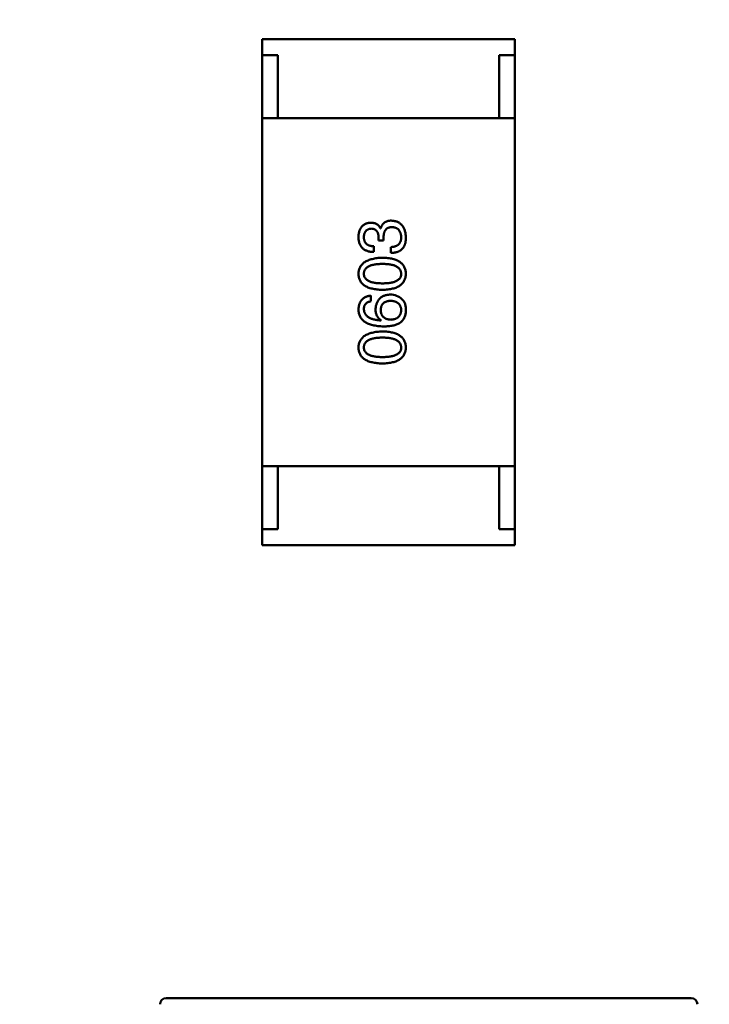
# Model space of a CAD drawing. Header units: millimetres. Extents: x 37 to 395, y 164 to 266.
# Tile 27 of 47: x 339.98 to 342.16, y 210.32 to 213.43. Entities that reach past the tile are written whole.
import ezdxf

# ---------------------------------------------------------------- set-up
doc = ezdxf.new("R2010")
doc.units = ezdxf.units.MM
doc.header["$LTSCALE"] = 0.75
doc.layers.add('Visible', color=7, linetype='Continuous', lineweight=50)
doc.layers.add('尺寸标注', color=3, linetype='Continuous', lineweight=25)
doc.styles.get("Standard").update_dxf_attribs({"font": 'arial.ttf'})
doc.dimstyles.new('Dim-ISO-25', dxfattribs={"dimtxt": 3.5, "dimasz": 3.5, "dimexe": 2.1, "dimexo": 2.1, "dimgap": 1.4, "dimtad": 1, "dimzin": 12, "dimdsep": 46, "dimtxsty": 'Standard', "dimcen": 0, "dimazin": 3, "dimtp": 0.1, "dimtm": 0.1, "dimtfac": 0.714286, "dimtmove": 0, "dimatfit": 3, "dimfxl": 1, "dimtzin": 12, "dimarcsym": 0})

# ---------------------------------------------------------------- blocks, each defined once
blk = doc.blocks.new('*D20')
at = {"layer": 'Defpoints', "color": 0, "transparency": 16777216}
for p in [(318.6376, 220.4329), (358.784, 187.735), (392.6929, 187.735)]:
    blk.add_point(p, dxfattribs=at)
at = {"layer": '尺寸标注', "color": 0, "lineweight": -2, "transparency": 16777216}
for p, q in [((320.7376, 220.4329), (394.7929, 220.4329)), ((392.6929, 216.9329), (392.6929, 191.235)), ((360.884, 187.735), (394.7929, 187.735))]:
    blk.add_line(p, q, dxfattribs=at)
at = {"layer": '尺寸标注', "color": 0, "transparency": 16777216}
for points in [[(392.1096, 216.9329), (393.2763, 216.9329), (392.6929, 220.4329)], [(392.1096, 191.235), (393.2763, 191.235), (392.6929, 187.735)]]:
    blk.add_solid(points, dxfattribs=at)
at = {"layer": '尺寸标注', "color": 0, "transparency": 16777216, "insert": (390.0156, 204.0839), "char_height": 2.5, "attachment_point": 5, "rotation": 90}
blk.add_mtext('32.7', dxfattribs=at)

msp = doc.modelspace()

# ---------------------------------------------------------------- linework, layer by layer
at = {"layer": 'Visible'}
for p, q in [((340.7499, 213.3722), (341.5499, 213.3722)), ((340.7499, 213.3222), (340.7499, 213.3722)), ((341.5499, 213.3222), (341.5499, 213.3722)), ((340.7999, 213.3222), (340.7499, 213.3222)), ((340.7499, 213.1222), (340.7499, 213.3222)), ((340.7999, 213.1222), (340.7999, 213.3222)), ((341.4999, 213.3222), (341.4999, 213.1222)), ((341.5499, 213.3222), (341.4999, 213.3222)), ((341.5499, 213.1222), (341.5499, 213.3222)), ((341.5499, 213.1222), (340.7499, 213.1222)), ((340.7499, 212.0222), (340.7499, 213.1222)), ((340.7999, 213.1222), (341.4999, 213.1222)), ((341.5499, 213.1222), (341.5499, 212.0222)), ((341.1252, 212.774), (341.1244, 212.774)), ((341.1187, 212.7453), (341.1187, 212.7355)), ((341.1187, 212.7355), (341.1343, 212.7355)), ((341.1343, 212.7355), (341.1343, 212.7445)), ((341.1031, 212.6994), (341.1031, 212.7174)), ((341.1572, 212.715), (341.1572, 212.6961)), ((341.0941, 212.5433), (341.0941, 212.5613)), ((341.1269, 212.4835), (341.1261, 212.4826)), ((341.5499, 212.0222), (340.7499, 212.0222)), ((340.7499, 212.0222), (340.7499, 211.8222)), ((340.7999, 212.0222), (341.4999, 212.0222)), ((340.7999, 212.0222), (340.7999, 211.8222)), ((341.4999, 211.8222), (341.4999, 212.0222)), ((341.5499, 212.0222), (341.5499, 211.8222)), ((340.7499, 211.8222), (340.7499, 211.7722)), ((340.7999, 211.8222), (340.7499, 211.8222)), ((341.5499, 211.8222), (341.4999, 211.8222)), ((341.5499, 211.8222), (341.5499, 211.7722)), ((340.7499, 211.7722), (341.5499, 211.7722)), ((340.447, 210.3389), (340.4467, 210.3389)), ((342.107, 210.3389), (340.447, 210.3389)), ((342.1073, 210.3389), (342.107, 210.3389))]:
    msp.add_line(p, q, dxfattribs=at)
msp.add_arc((341.1562, 212.5127), 0.0519, 45.691, 90.7052, dxfattribs=at)
at = {"layer": 'Visible', "extrusion": (0, 0, -1)}
for centre, start, end in [((-340.447, 210.3189), 0.864, 89.136), ((-342.107, 210.3189), 90.864, 179.136)]:
    msp.add_arc(centre, 0.02, start, end, dxfattribs=at)
at = {"layer": 'Visible'}
for points, knots in [([(341.0933, 212.792), (341.0918, 212.7919), (341.0889, 212.7916), (341.0846, 212.7908), (341.0807, 212.7898), (341.077, 212.7884), (341.0736, 212.7866), (341.0705, 212.7846), (341.0677, 212.7822), (341.0651, 212.7795), (341.0628, 212.7766), (341.0609, 212.7732), (341.0591, 212.7696), (341.0577, 212.7657), (341.0565, 212.7614), (341.0557, 212.7569), (341.055, 212.752), (341.0548, 212.7487), (341.0547, 212.7469)], [0, 0, 0, 0, 0.067521, 0.132139, 0.193339, 0.252064, 0.309083, 0.364848, 0.420021, 0.475612, 0.532002, 0.589602, 0.649896, 0.712634, 0.778603, 0.848416, 0.922155, 1, 1, 1, 1]), ([(341.1244, 212.774), (341.1237, 212.7754), (341.1223, 212.7782), (341.1195, 212.7819), (341.1163, 212.7851), (341.1126, 212.7877), (341.1084, 212.7896), (341.1037, 212.791), (341.0987, 212.7919), (341.0951, 212.792), (341.0933, 212.792)], [0, 0, 0, 0, 0.125227, 0.244792, 0.361427, 0.478215, 0.59667, 0.722058, 0.856314, 1, 1, 1, 1]), ([(341.1588, 212.7986), (341.1578, 212.7986), (341.1557, 212.7985), (341.1526, 212.7982), (341.1497, 212.7978), (341.1469, 212.7971), (341.1443, 212.7962), (341.1418, 212.7952), (341.1395, 212.7939), (341.1373, 212.7925), (341.1353, 212.7908), (341.1334, 212.789), (341.1317, 212.7869), (341.13, 212.7847), (341.1286, 212.7823), (341.1273, 212.7797), (341.1262, 212.7769), (341.1256, 212.775), (341.1252, 212.774)], [0, 0, 0, 0, 0.071215, 0.138707, 0.20396, 0.266995, 0.327734, 0.387609, 0.445602, 0.503345, 0.561136, 0.618597, 0.677672, 0.738255, 0.799989, 0.863961, 0.930555, 1, 1, 1, 1]), ([(341.2047, 212.7453), (341.2046, 212.7474), (341.2045, 212.7514), (341.2038, 212.7572), (341.2027, 212.7626), (341.2013, 212.7676), (341.1997, 212.7723), (341.1976, 212.7766), (341.1952, 212.7805), (341.1925, 212.7841), (341.1895, 212.7872), (341.1861, 212.79), (341.1824, 212.7924), (341.1783, 212.7944), (341.1739, 212.7961), (341.1692, 212.7973), (341.1641, 212.7982), (341.1606, 212.7984), (341.1588, 212.7986)], [0, 0, 0, 0, 0.078078, 0.151942, 0.221594, 0.28726, 0.350176, 0.409768, 0.467648, 0.523784, 0.578904, 0.634014, 0.689819, 0.746826, 0.805875, 0.867063, 0.931764, 1, 1, 1, 1]), ([(341.072, 212.7461), (341.072, 212.7472), (341.0721, 212.7492), (341.0725, 212.7521), (341.073, 212.7548), (341.0736, 212.7573), (341.0745, 212.7597), (341.0755, 212.7618), (341.0767, 212.7638), (341.0781, 212.7656), (341.0796, 212.7672), (341.0813, 212.7686), (341.0831, 212.7699), (341.0852, 212.7709), (341.0874, 212.7718), (341.0897, 212.7724), (341.0923, 212.7729), (341.094, 212.7731), (341.0949, 212.7732)], [0, 0, 0, 0, 0.078051, 0.151197, 0.220412, 0.286742, 0.34933, 0.409464, 0.467368, 0.52298, 0.578639, 0.633998, 0.690142, 0.746855, 0.805868, 0.867776, 0.932345, 1, 1, 1, 1]), ([(341.0949, 212.7732), (341.0967, 212.7731), (341.0986, 212.7729), (341.1034, 212.7719), (341.1053, 212.7711), (341.1081, 212.7696), (341.1103, 212.7682), (341.1142, 212.7636), (341.1154, 212.7612), (341.1183, 212.754), (341.1186, 212.7478), (341.1187, 212.7453)], [0.000001, 0.000001, 0.000001, 0.000001, 0.000529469, 0.000529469, 0.001127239, 0.001127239, 0.001835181, 0.001835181, 0.002488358, 0.002488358, 0.00458577, 0.00458577, 0.00458577, 0.00458577]), ([(341.1343, 212.7445), (341.1343, 212.7458), (341.1343, 212.7485), (341.1346, 212.7523), (341.1351, 212.7558), (341.1359, 212.7591), (341.1368, 212.7622), (341.138, 212.765), (341.1394, 212.7674), (341.141, 212.7697), (341.1428, 212.7717), (341.1448, 212.7734), (341.147, 212.7749), (341.1495, 212.7761), (341.1521, 212.777), (341.155, 212.7776), (341.1581, 212.778), (341.1602, 212.7781), (341.1613, 212.7781)], [0, 0, 0, 0, 0.082495, 0.159728, 0.232496, 0.300725, 0.365163, 0.425859, 0.483728, 0.538892, 0.592921, 0.646195, 0.699968, 0.754746, 0.811387, 0.870806, 0.933482, 1, 1, 1, 1]), ([(341.1613, 212.7781), (341.1624, 212.778), (341.1645, 212.7778), (341.1676, 212.7773), (341.1705, 212.7765), (341.1732, 212.7755), (341.1757, 212.7743), (341.1781, 212.7729), (341.1801, 212.7712), (341.1821, 212.7693), (341.1838, 212.7672), (341.1852, 212.7648), (341.1866, 212.7622), (341.1876, 212.7594), (341.1885, 212.7564), (341.1892, 212.7532), (341.1897, 212.7497), (341.1899, 212.7473), (341.19, 212.7461)], [0, 0, 0, 0, 0.068514, 0.133941, 0.195994, 0.255362, 0.312994, 0.369441, 0.424687, 0.480522, 0.537148, 0.594801, 0.654411, 0.716817, 0.781981, 0.850498, 0.923306, 1, 1, 1, 1]), ([(341.0547, 212.7469), (341.0548, 212.7451), (341.0549, 212.7414), (341.0556, 212.7361), (341.0566, 212.7311), (341.058, 212.7265), (341.0597, 212.7222), (341.0618, 212.7183), (341.0643, 212.7148), (341.0672, 212.7116), (341.0704, 212.7088), (341.074, 212.7064), (341.078, 212.7043), (341.0823, 212.7026), (341.087, 212.7012), (341.092, 212.7002), (341.0975, 212.6996), (341.1012, 212.6995), (341.1031, 212.6994)], [0, 0, 0, 0, 0.073232, 0.142595, 0.207997, 0.270074, 0.329156, 0.386529, 0.441846, 0.496976, 0.551877, 0.607941, 0.665637, 0.725446, 0.788542, 0.855101, 0.925196, 1, 1, 1, 1]), ([(341.1031, 212.7174), (341.1018, 212.7175), (341.0994, 212.7176), (341.0959, 212.718), (341.0926, 212.7186), (341.0895, 212.7195), (341.0867, 212.7205), (341.0841, 212.7218), (341.0818, 212.7233), (341.0797, 212.725), (341.0779, 212.7269), (341.0763, 212.729), (341.0749, 212.7313), (341.0738, 212.7339), (341.073, 212.7366), (341.0724, 212.7396), (341.072, 212.7428), (341.072, 212.745), (341.072, 212.7461)], [0, 0, 0, 0, 0.078134, 0.15164, 0.221358, 0.286689, 0.348614, 0.407697, 0.464247, 0.520153, 0.574432, 0.629291, 0.684538, 0.742032, 0.801329, 0.863637, 0.930123, 1, 1, 1, 1]), ([(341.19, 212.7461), (341.19, 212.7449), (341.1899, 212.7425), (341.1895, 212.7391), (341.1889, 212.7358), (341.188, 212.7328), (341.1869, 212.73), (341.1854, 212.7275), (341.1837, 212.7252), (341.1818, 212.7231), (341.1796, 212.7213), (341.1772, 212.7197), (341.1745, 212.7183), (341.1715, 212.7172), (341.1683, 212.7162), (341.1648, 212.7156), (341.1611, 212.7151), (341.1585, 212.715), (341.1572, 212.715)], [0, 0, 0, 0, 0.071272, 0.13882, 0.201858, 0.262757, 0.320043, 0.376709, 0.431462, 0.486034, 0.541209, 0.597703, 0.65589, 0.717768, 0.782056, 0.850407, 0.92277, 1, 1, 1, 1]), ([(341.1998, 212.7182), (341.2002, 212.7191), (341.201, 212.7209), (341.202, 212.7237), (341.2029, 212.7267), (341.2035, 212.73), (341.2041, 212.7335), (341.2045, 212.7372), (341.2047, 212.7412), (341.2047, 212.7439), (341.2047, 212.7453)], [0, 0, 0, 0, 0.101955, 0.208983, 0.322698, 0.44339, 0.570851, 0.70629, 0.84885, 1, 1, 1, 1]), ([(341.1572, 212.6961), (341.1585, 212.6962), (341.1612, 212.6963), (341.165, 212.6966), (341.1686, 212.6971), (341.1721, 212.6978), (341.1754, 212.6986), (341.1785, 212.6995), (341.1815, 212.7007), (341.1842, 212.702), (341.1868, 212.7035), (341.1892, 212.7051), (341.1915, 212.7069), (341.1935, 212.7088), (341.1954, 212.7109), (341.197, 212.7132), (341.1986, 212.7156), (341.1994, 212.7174), (341.1998, 212.7182)], [0, 0, 0, 0, 0.078937, 0.154495, 0.226898, 0.296844, 0.363348, 0.427781, 0.48946, 0.549586, 0.607902, 0.664733, 0.720805, 0.776157, 0.831175, 0.886736, 0.943094, 1, 1, 1, 1]), ([(341.131, 212.6812), (341.128, 212.681), (341.1221, 212.6808), (341.1136, 212.6799), (341.1057, 212.6787), (341.0984, 212.6772), (341.0916, 212.6753), (341.0854, 212.673), (341.0797, 212.6704), (341.0746, 212.6674), (341.0701, 212.664), (341.0662, 212.6603), (341.0628, 212.6562), (341.06, 212.6517), (341.0578, 212.6469), (341.0562, 212.6417), (341.0551, 212.6362), (341.0549, 212.6323), (341.0547, 212.6304)], [0, 0, 0, 0, 0.088475, 0.171606, 0.249595, 0.322626, 0.391327, 0.455765, 0.516374, 0.573675, 0.628522, 0.681161, 0.732559, 0.783563, 0.83504, 0.887639, 0.942585, 1, 1, 1, 1]), ([(341.072, 212.6304), (341.072, 212.6316), (341.0721, 212.6341), (341.0728, 212.6376), (341.0739, 212.641), (341.0756, 212.6441), (341.0777, 212.6469), (341.0802, 212.6494), (341.0833, 212.6517), (341.0868, 212.6539), (341.0907, 212.6557), (341.0951, 212.6572), (341.1, 212.6586), (341.1053, 212.6596), (341.111, 212.6605), (341.1173, 212.6611), (341.124, 212.6614), (341.1286, 212.6615), (341.131, 212.6615)], [0, 0, 0, 0, 0.050604, 0.098688, 0.145699, 0.191791, 0.238625, 0.286717, 0.337546, 0.391814, 0.449755, 0.512106, 0.579685, 0.652048, 0.730262, 0.814146, 0.904281, 1, 1, 1, 1]), ([(341.2047, 212.6304), (341.2047, 212.6323), (341.2045, 212.6362), (341.2035, 212.6419), (341.202, 212.6471), (341.1999, 212.652), (341.1973, 212.6565), (341.1941, 212.6607), (341.1903, 212.6644), (341.1859, 212.6678), (341.181, 212.6708), (341.1755, 212.6734), (341.1694, 212.6756), (341.1628, 212.6775), (341.1557, 212.679), (341.1479, 212.6801), (341.1396, 212.6809), (341.1339, 212.6811), (341.131, 212.6812)], [0, 0, 0, 0, 0.059134, 0.115603, 0.169236, 0.221572, 0.273254, 0.32474, 0.377319, 0.431815, 0.488555, 0.548609, 0.612242, 0.680182, 0.75251, 0.829782, 0.91231, 1, 1, 1, 1]), ([(341.131, 212.6615), (341.1333, 212.6615), (341.1379, 212.6614), (341.1445, 212.6611), (341.1506, 212.6605), (341.1564, 212.6596), (341.1616, 212.6586), (341.1665, 212.6572), (341.1708, 212.6557), (341.1748, 212.6538), (341.1783, 212.6518), (341.1813, 212.6494), (341.1839, 212.6469), (341.186, 212.644), (341.1877, 212.641), (341.189, 212.6377), (341.1898, 212.6341), (341.1899, 212.6316), (341.19, 212.6304)], [0, 0, 0, 0, 0.094834, 0.184067, 0.267029, 0.344713, 0.417334, 0.484367, 0.546941, 0.604717, 0.65953, 0.710539, 0.759381, 0.806382, 0.853027, 0.900623, 0.949121, 1, 1, 1, 1]), ([(341.0547, 212.6304), (341.0548, 212.6284), (341.055, 212.6245), (341.056, 212.6189), (341.0576, 212.6136), (341.0597, 212.6087), (341.0625, 212.6042), (341.0658, 212.6001), (341.0697, 212.5963), (341.0742, 212.5929), (341.0793, 212.5899), (341.085, 212.5873), (341.0912, 212.5851), (341.0981, 212.5832), (341.1055, 212.5817), (341.1135, 212.5806), (341.122, 212.5798), (341.1279, 212.5796), (341.131, 212.5795)], [0, 0, 0, 0, 0.057911, 0.113262, 0.165956, 0.217443, 0.268511, 0.319665, 0.372, 0.426129, 0.483365, 0.543779, 0.607756, 0.676562, 0.749704, 0.827713, 0.911177, 1, 1, 1, 1]), ([(341.131, 212.6), (341.1286, 212.6001), (341.124, 212.6001), (341.1173, 212.6005), (341.111, 212.601), (341.1053, 212.6018), (341.1, 212.6029), (341.0951, 212.6042), (341.0907, 212.6057), (341.0868, 212.6075), (341.0833, 212.6095), (341.0802, 212.6118), (341.0777, 212.6143), (341.0756, 212.617), (341.0739, 212.62), (341.0728, 212.6233), (341.0721, 212.6267), (341.072, 212.6291), (341.072, 212.6304)], [0, 0, 0, 0, 0.096452, 0.187278, 0.271765, 0.350519, 0.423437, 0.491321, 0.554011, 0.612224, 0.666281, 0.717003, 0.764884, 0.811423, 0.856783, 0.902993, 0.950236, 1, 1, 1, 1]), ([(341.131, 212.5795), (341.1339, 212.5796), (341.1396, 212.5798), (341.1479, 212.5806), (341.1557, 212.5817), (341.1628, 212.5832), (341.1694, 212.5851), (341.1755, 212.5873), (341.181, 212.5899), (341.1859, 212.593), (341.1903, 212.5963), (341.1941, 212.6001), (341.1973, 212.6042), (341.1999, 212.6087), (341.202, 212.6136), (341.2035, 212.6189), (341.2045, 212.6245), (341.2047, 212.6284), (341.2047, 212.6304)], [0, 0, 0, 0, 0.087693, 0.170223, 0.247496, 0.319826, 0.387768, 0.451403, 0.511459, 0.568358, 0.622671, 0.675251, 0.726739, 0.778422, 0.830759, 0.884394, 0.940865, 1, 1, 1, 1]), ([(341.19, 212.6304), (341.1899, 212.6291), (341.1898, 212.6267), (341.1892, 212.6233), (341.188, 212.62), (341.1863, 212.617), (341.1843, 212.6143), (341.1817, 212.6118), (341.1787, 212.6095), (341.1752, 212.6075), (341.1712, 212.6057), (341.1668, 212.6042), (341.162, 212.6029), (341.1567, 212.6018), (341.1509, 212.601), (341.1447, 212.6005), (341.138, 212.6001), (341.1334, 212.6001), (341.131, 212.6)], [0, 0, 0, 0, 0.049766, 0.097012, 0.143225, 0.188786, 0.235079, 0.282962, 0.333687, 0.387747, 0.445963, 0.508657, 0.576545, 0.649868, 0.72822, 0.812712, 0.903543, 1, 1, 1, 1]), ([(341.0941, 212.5613), (341.0926, 212.5611), (341.0897, 212.5608), (341.0855, 212.5598), (341.0815, 212.5586), (341.0778, 212.5571), (341.0744, 212.5554), (341.0712, 212.5533), (341.0684, 212.551), (341.0657, 212.5485), (341.0634, 212.5456), (341.0614, 212.5424), (341.0595, 212.539), (341.058, 212.5353), (341.0568, 212.5313), (341.0558, 212.5271), (341.0551, 212.5226), (341.0549, 212.5195), (341.0547, 212.5179)], [0, 0, 0, 0, 0.06947, 0.136096, 0.199592, 0.260665, 0.319672, 0.377156, 0.433415, 0.489984, 0.546535, 0.604276, 0.663499, 0.725182, 0.788953, 0.855683, 0.926216, 1, 1, 1, 1]), ([(341.072, 212.5179), (341.072, 212.5196), (341.0721, 212.5228), (341.0732, 212.5274), (341.0749, 212.5315), (341.0774, 212.535), (341.0806, 212.538), (341.0845, 212.5403), (341.089, 212.5422), (341.0923, 212.5429), (341.0941, 212.5433)], [0, 0, 0, 0, 0.136586, 0.261496, 0.378089, 0.490612, 0.605522, 0.725767, 0.8561, 1, 1, 1, 1]), ([(341.1556, 212.5646), (341.1538, 212.5645), (341.1504, 212.5643), (341.1454, 212.5636), (341.1407, 212.5625), (341.1364, 212.5612), (341.1323, 212.5594), (341.1286, 212.5573), (341.1252, 212.5549), (341.1221, 212.5521), (341.1193, 212.549), (341.1168, 212.5456), (341.1147, 212.5418), (341.1129, 212.5377), (341.1114, 212.5332), (341.1102, 212.5284), (341.1093, 212.5233), (341.109, 212.5197), (341.1088, 212.5179)], [0, 0, 0, 0, 0.071527, 0.139094, 0.20346, 0.264939, 0.323904, 0.381383, 0.437591, 0.493343, 0.549401, 0.606085, 0.664838, 0.725424, 0.788712, 0.855452, 0.925772, 1, 1, 1, 1]), ([(341.1252, 212.5154), (341.1253, 212.5166), (341.1254, 212.5187), (341.1259, 212.5219), (341.1265, 212.5249), (341.1274, 212.5277), (341.1286, 212.5303), (341.1299, 212.5327), (341.1316, 212.5348), (341.1334, 212.5368), (341.1355, 212.5385), (341.1378, 212.5401), (341.1403, 212.5414), (341.1431, 212.5425), (341.1461, 212.5434), (341.1493, 212.5442), (341.1528, 212.5447), (341.1552, 212.5448), (341.1564, 212.5449)], [0, 0, 0, 0, 0.069884, 0.136529, 0.199638, 0.259844, 0.317774, 0.374356, 0.430026, 0.485148, 0.5409, 0.597889, 0.657472, 0.718614, 0.783613, 0.85129, 0.923712, 1, 1, 1, 1]), ([(341.1564, 212.5449), (341.1577, 212.5448), (341.1602, 212.5447), (341.1638, 212.5442), (341.1673, 212.5435), (341.1704, 212.5426), (341.1734, 212.5415), (341.1761, 212.5402), (341.1786, 212.5387), (341.1808, 212.537), (341.1828, 212.5351), (341.1846, 212.533), (341.1861, 212.5307), (341.1873, 212.5282), (341.1884, 212.5255), (341.1892, 212.5226), (341.1897, 212.5195), (341.1899, 212.5173), (341.19, 212.5162)], [0, 0, 0, 0, 0.078863, 0.153308, 0.223539, 0.289857, 0.35341, 0.413572, 0.471721, 0.528235, 0.584279, 0.638781, 0.69466, 0.751251, 0.809198, 0.869697, 0.933318, 1, 1, 1, 1]), ([(341.2047, 212.513), (341.2048, 212.5151), (341.2048, 212.5191), (341.2044, 212.525), (341.2035, 212.5303), (341.2022, 212.5352), (341.2004, 212.5396), (341.1982, 212.5435), (341.1956, 212.547), (341.1935, 212.5489), (341.1924, 212.5499)], [0, 0, 0, 0, 0.156782, 0.301945, 0.436395, 0.561474, 0.678489, 0.78853, 0.894967, 1, 1, 1, 1]), ([(341.0547, 212.5179), (341.0549, 212.5158), (341.0551, 212.5116), (341.0562, 212.5056), (341.0579, 212.5), (341.0602, 212.4948), (341.0631, 212.49), (341.0666, 212.4856), (341.0707, 212.4816), (341.0755, 212.478), (341.0807, 212.4748), (341.0866, 212.472), (341.0931, 212.4696), (341.1002, 212.4677), (341.1079, 212.4661), (341.1161, 212.4649), (341.125, 212.4641), (341.1311, 212.4639), (341.1343, 212.4638)], [0, 0, 0, 0, 0.058957, 0.115262, 0.16907, 0.221312, 0.273147, 0.324961, 0.377649, 0.432026, 0.488925, 0.549039, 0.612912, 0.680653, 0.753056, 0.830314, 0.912483, 1, 1, 1, 1]), ([(341.1261, 212.4826), (341.1239, 212.4828), (341.1198, 212.4831), (341.1139, 212.4839), (341.1083, 212.4848), (341.1031, 212.486), (341.0983, 212.4874), (341.0939, 212.489), (341.0899, 212.4909), (341.0863, 212.493), (341.0831, 212.4953), (341.0803, 212.4979), (341.0779, 212.5006), (341.0759, 212.5037), (341.0743, 212.5069), (341.0731, 212.5104), (341.0722, 212.514), (341.0721, 212.5166), (341.072, 212.5179)], [0, 0, 0, 0, 0.089218, 0.173709, 0.252753, 0.326963, 0.397099, 0.462534, 0.524018, 0.582178, 0.637235, 0.689955, 0.741228, 0.791618, 0.841661, 0.892925, 0.945259, 1, 1, 1, 1]), ([(341.1088, 212.5179), (341.1089, 212.5159), (341.109, 212.5121), (341.1098, 212.5066), (341.1113, 212.5016), (341.1132, 212.497), (341.1158, 212.4928), (341.1189, 212.4892), (341.1226, 212.486), (341.1254, 212.4843), (341.1269, 212.4835)], [0, 0, 0, 0, 0.144617, 0.279572, 0.40596, 0.526097, 0.64389, 0.760003, 0.877724, 1, 1, 1, 1]), ([(341.1572, 212.4851), (341.1559, 212.4852), (341.1535, 212.4853), (341.1499, 212.4859), (341.1466, 212.4866), (341.1435, 212.4876), (341.1407, 212.4887), (341.1381, 212.4901), (341.1357, 212.4916), (341.1336, 212.4935), (341.1317, 212.4955), (341.1301, 212.4977), (341.1286, 212.5001), (341.1275, 212.5028), (341.1265, 212.5056), (341.1259, 212.5087), (341.1254, 212.512), (341.1253, 212.5143), (341.1252, 212.5154)], [0, 0, 0, 0, 0.076072, 0.148369, 0.216753, 0.281358, 0.342792, 0.401604, 0.458929, 0.514444, 0.569818, 0.625343, 0.681554, 0.739608, 0.800134, 0.863477, 0.929547, 1, 1, 1, 1]), ([(341.19, 212.5162), (341.1899, 212.515), (341.1898, 212.5127), (341.1893, 212.5094), (341.1887, 212.5062), (341.1877, 212.5033), (341.1865, 212.5005), (341.185, 212.498), (341.1834, 212.4957), (341.1814, 212.4937), (341.1792, 212.4918), (341.1768, 212.4902), (341.1741, 212.4888), (341.1712, 212.4876), (341.168, 212.4866), (341.1647, 212.4859), (341.161, 212.4853), (341.1585, 212.4852), (341.1572, 212.4851)], [0, 0, 0, 0, 0.070403, 0.137196, 0.200053, 0.260887, 0.31876, 0.37535, 0.430743, 0.485927, 0.541678, 0.598832, 0.657726, 0.719441, 0.783504, 0.851852, 0.923533, 1, 1, 1, 1]), ([(341.1851, 212.4744), (341.1866, 212.4756), (341.1896, 212.4778), (341.1934, 212.4817), (341.1968, 212.4859), (341.1995, 212.4906), (341.2017, 212.4956), (341.2033, 212.5011), (341.2044, 212.5069), (341.2046, 212.5109), (341.2047, 212.513)], [0, 0, 0, 0, 0.125033, 0.246266, 0.36603, 0.485265, 0.606781, 0.732144, 0.862551, 1, 1, 1, 1]), ([(341.1343, 212.4638), (341.1369, 212.4638), (341.1421, 212.4638), (341.1496, 212.4644), (341.1566, 212.4652), (341.1632, 212.4664), (341.1694, 212.4678), (341.1751, 212.4696), (341.1803, 212.4718), (341.1835, 212.4736), (341.1851, 212.4744)], [0, 0, 0, 0, 0.151498, 0.29521, 0.430242, 0.557137, 0.677306, 0.790845, 0.898111, 1, 1, 1, 1]), ([(341.131, 212.448), (341.128, 212.4479), (341.1221, 212.4476), (341.1136, 212.4468), (341.1057, 212.4456), (341.0984, 212.444), (341.0916, 212.4421), (341.0854, 212.4399), (341.0797, 212.4372), (341.0746, 212.4342), (341.0701, 212.4309), (341.0662, 212.4271), (341.0628, 212.423), (341.06, 212.4186), (341.0578, 212.4137), (341.0562, 212.4085), (341.0551, 212.403), (341.0549, 212.3992), (341.0547, 212.3972)], [0, 0, 0, 0, 0.088475, 0.171606, 0.249595, 0.322626, 0.391327, 0.455765, 0.516374, 0.573675, 0.628522, 0.681161, 0.732559, 0.783563, 0.83504, 0.887639, 0.942585, 1, 1, 1, 1]), ([(341.2047, 212.3972), (341.2047, 212.3992), (341.2045, 212.4031), (341.2035, 212.4087), (341.202, 212.414), (341.1999, 212.4189), (341.1973, 212.4234), (341.1941, 212.4275), (341.1903, 212.4313), (341.1859, 212.4347), (341.181, 212.4376), (341.1755, 212.4402), (341.1694, 212.4425), (341.1628, 212.4443), (341.1557, 212.4459), (341.1479, 212.447), (341.1396, 212.4477), (341.1339, 212.4479), (341.131, 212.448)], [0, 0, 0, 0, 0.059134, 0.115603, 0.169236, 0.221572, 0.273254, 0.32474, 0.377319, 0.431815, 0.488555, 0.548609, 0.612242, 0.680182, 0.75251, 0.829782, 0.91231, 1, 1, 1, 1]), ([(341.072, 212.3972), (341.072, 212.3985), (341.0721, 212.4009), (341.0728, 212.4045), (341.0739, 212.4078), (341.0756, 212.4109), (341.0777, 212.4137), (341.0802, 212.4163), (341.0833, 212.4186), (341.0868, 212.4207), (341.0907, 212.4225), (341.0951, 212.4241), (341.1, 212.4254), (341.1053, 212.4265), (341.111, 212.4273), (341.1173, 212.4279), (341.124, 212.4283), (341.1286, 212.4283), (341.131, 212.4284)], [0, 0, 0, 0, 0.050604, 0.098688, 0.145699, 0.191791, 0.238625, 0.286717, 0.337546, 0.391814, 0.449755, 0.512106, 0.579685, 0.652048, 0.730262, 0.814146, 0.904281, 1, 1, 1, 1]), ([(341.131, 212.4284), (341.1333, 212.4283), (341.1379, 212.4283), (341.1445, 212.4279), (341.1506, 212.4273), (341.1564, 212.4265), (341.1616, 212.4254), (341.1665, 212.4241), (341.1708, 212.4225), (341.1748, 212.4207), (341.1783, 212.4186), (341.1813, 212.4163), (341.1839, 212.4137), (341.186, 212.4109), (341.1877, 212.4078), (341.189, 212.4045), (341.1898, 212.4009), (341.1899, 212.3985), (341.19, 212.3972)], [0, 0, 0, 0, 0.094834, 0.184067, 0.267029, 0.344713, 0.417334, 0.484367, 0.546941, 0.604717, 0.65953, 0.710539, 0.759381, 0.806382, 0.853027, 0.900623, 0.949121, 1, 1, 1, 1]), ([(341.0547, 212.3972), (341.0548, 212.3952), (341.055, 212.3913), (341.056, 212.3857), (341.0576, 212.3805), (341.0597, 212.3756), (341.0625, 212.371), (341.0658, 212.3669), (341.0697, 212.3631), (341.0742, 212.3598), (341.0793, 212.3568), (341.085, 212.3542), (341.0912, 212.3519), (341.0981, 212.3501), (341.1055, 212.3486), (341.1135, 212.3475), (341.122, 212.3467), (341.1279, 212.3465), (341.131, 212.3464)], [0, 0, 0, 0, 0.057911, 0.113262, 0.165956, 0.217443, 0.268511, 0.319665, 0.372, 0.426129, 0.483365, 0.543779, 0.607756, 0.676562, 0.749704, 0.827713, 0.911177, 1, 1, 1, 1]), ([(341.131, 212.3669), (341.1286, 212.3669), (341.124, 212.3669), (341.1173, 212.3673), (341.111, 212.3679), (341.1053, 212.3687), (341.1, 212.3698), (341.0951, 212.371), (341.0907, 212.3726), (341.0868, 212.3744), (341.0833, 212.3764), (341.0802, 212.3786), (341.0777, 212.3811), (341.0756, 212.3839), (341.0739, 212.3869), (341.0728, 212.3901), (341.0721, 212.3936), (341.072, 212.396), (341.072, 212.3972)], [0, 0, 0, 0, 0.096452, 0.187278, 0.271765, 0.350519, 0.423437, 0.491321, 0.554011, 0.612224, 0.666281, 0.717003, 0.764884, 0.811423, 0.856783, 0.902993, 0.950236, 1, 1, 1, 1]), ([(341.131, 212.3464), (341.1339, 212.3465), (341.1396, 212.3467), (341.1479, 212.3475), (341.1557, 212.3486), (341.1628, 212.3501), (341.1694, 212.3519), (341.1755, 212.3542), (341.181, 212.3568), (341.1859, 212.3598), (341.1903, 212.3631), (341.1941, 212.3669), (341.1973, 212.371), (341.1999, 212.3756), (341.202, 212.3805), (341.2035, 212.3857), (341.2045, 212.3913), (341.2047, 212.3952), (341.2047, 212.3972)], [0, 0, 0, 0, 0.087693, 0.170223, 0.247496, 0.319826, 0.387768, 0.451403, 0.511459, 0.568358, 0.622671, 0.675251, 0.726739, 0.778422, 0.830759, 0.884394, 0.940865, 1, 1, 1, 1]), ([(341.19, 212.3972), (341.1899, 212.396), (341.1898, 212.3936), (341.1892, 212.3901), (341.188, 212.3869), (341.1863, 212.3839), (341.1843, 212.3811), (341.1817, 212.3786), (341.1787, 212.3764), (341.1752, 212.3744), (341.1712, 212.3726), (341.1668, 212.371), (341.162, 212.3698), (341.1567, 212.3687), (341.1509, 212.3679), (341.1447, 212.3673), (341.138, 212.3669), (341.1334, 212.3669), (341.131, 212.3669)], [0, 0, 0, 0, 0.049766, 0.097012, 0.143225, 0.188786, 0.235079, 0.282962, 0.333687, 0.387747, 0.445963, 0.508657, 0.576545, 0.649868, 0.72822, 0.812712, 0.903543, 1, 1, 1, 1])]:
    msp.add_open_spline(points, degree=3, knots=knots, dxfattribs=at)

# ---------------------------------------------------------------- dimensions: what is measured, and where the dimension line sits
at = {"layer": '尺寸标注'}
dim = msp.add_linear_dim(base=(392.6929, 187.735), p1=(318.6376, 220.4329), p2=(358.784, 187.735), angle=90, dimstyle='Dim-ISO-25', override={"dimtxt": 2.5, "dimtoh": 1}, dxfattribs=at)
dim.commit()
dim.dimension.update_dxf_attribs({"geometry": '*D20', "text_midpoint": (390.0156, 204.0839)})

doc.saveas('drawing.dxf')
